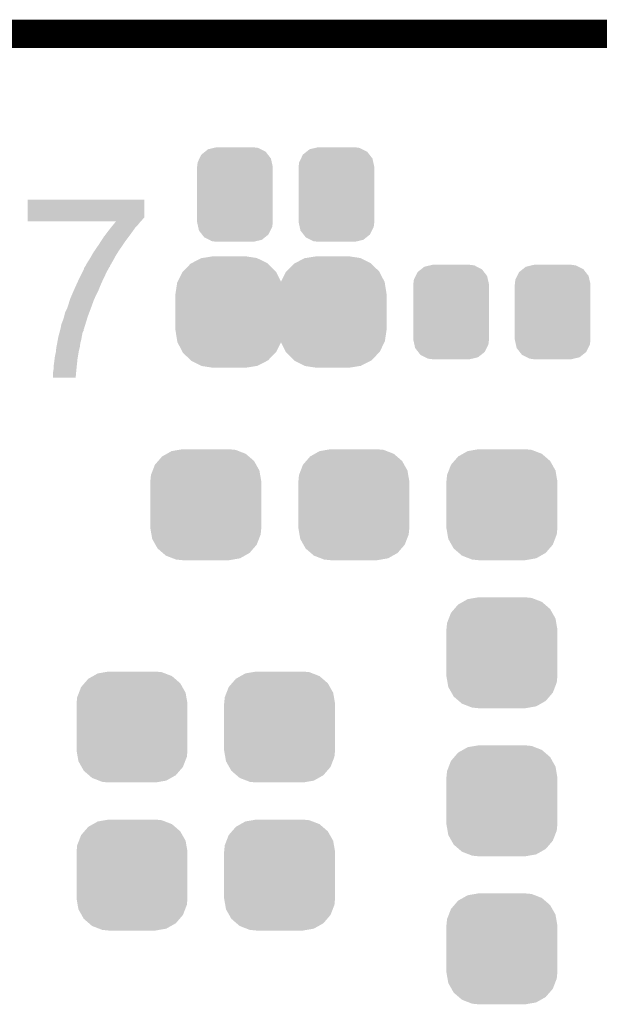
# Model space of a CAD drawing. Extents: x -1.3 to 24.2, y -3.9 to 39.2.
# Tile 25 of 30: x 12.3 to 15.5, y 33.9 to 39.2. Entities that reach past the tile are written whole.
import ezdxf

# ---------------------------------------------------------------- set-up
doc = ezdxf.new("R2010")
doc.units = 0
doc.layers.get('0').update_dxf_attribs({"linetype": 'CONTINUOUS'})
for name, color, linetype in [('WRLS_2_4GHZ_CLICK_V100_GKO', 14, 'CONTINUOUS'), ('WRLS_2_4GHZ_CLICK_V100_GTO', 12, 'CONTINUOUS'), ('WRLS_2_4GHZ_CLICK_V100_GTS', 13, 'CONTINUOUS')]:
    doc.layers.add(name, color=color, linetype=linetype)

# ---------------------------------------------------------------- blocks, each defined once
blk = doc.blocks.new('CUSTOM_82')
for points in [[(-0.2048, 0.263624), (-0.15195, 0.290892), (0.205918, 0.263624), (0.150796, 0.290892)], [(-0.15195, 0.290892), (-0.145432, 0.291936), (0.150796, 0.290892), (0.148684, 0.291936)], [(-0.145432, 0.291936), (-0.0889, 0.30099), (0.148684, 0.291936), (0.0889, 0.30099)], [(-0.280162, 0.16211), (-0.253464, 0.216078), (0.280732, 0.16211), (0.252888, 0.216078)], [(-0.253464, 0.216078), (-0.250732, 0.218858), (0.252888, 0.216078), (0.251452, 0.218858)], [(-0.250732, 0.218858), (-0.208698, 0.261612), (0.251452, 0.218858), (0.207966, 0.261612)], [(-0.208698, 0.261612), (-0.2048, 0.263624), (0.207966, 0.261612), (0.205918, 0.263624)], [(-0.281776, 0.158844), (-0.280162, 0.16211), (0.281256, 0.158844), (0.280732, 0.16211)], [(-0.29083, 0.09906), (-0.281776, 0.158844), (0.29083, 0.09906), (0.281256, 0.158844)], [(-0.2921, -0.09906), (-0.2921, 0.09906), (0.2921, -0.09906), (0.2921, 0.09906)], [(-0.281254, -0.158844), (-0.29083, -0.09906), (0.281776, -0.158844), (0.29083, -0.09906)], [(-0.280732, -0.16211), (-0.281254, -0.158844), (0.28016, -0.16211), (0.281776, -0.158844)], [(-0.252886, -0.216078), (-0.280732, -0.16211), (0.253464, -0.216078), (0.28016, -0.16211)], [(-0.251452, -0.218858), (-0.252886, -0.216078), (0.25073, -0.218858), (0.253464, -0.216078)], [(-0.207964, -0.261612), (-0.251452, -0.218858), (0.208698, -0.261612), (0.25073, -0.218858)], [(-0.205918, -0.263624), (-0.207964, -0.261612), (0.204798, -0.263624), (0.208698, -0.261612)], [(-0.150794, -0.290892), (-0.205918, -0.263624), (0.15195, -0.290892), (0.204798, -0.263624)], [(-0.148684, -0.291936), (-0.150794, -0.290892), (0.14543, -0.291936), (0.15195, -0.290892)], [(-0.0889, -0.30099), (-0.148684, -0.291936), (0.0889, -0.30099), (0.14543, -0.291936)]]:
    blk.add_solid(points)
blk = doc.blocks.new('CUSTOM_86')
for points in [[(-0.19162, 0.194754), (-0.1811, 0.216046), (0.19443, 0.194754), (0.177908, 0.216046)], [(-0.1811, 0.216046), (-0.16218, 0.231098), (0.177908, 0.216046), (0.166226, 0.231098)], [(-0.16218, 0.231098), (-0.1451, 0.244686), (0.166226, 0.231098), (0.139542, 0.244686)], [(-0.1451, 0.244686), (-0.114282, 0.251972), (0.139542, 0.244686), (0.125232, 0.251972)], [(-0.114282, 0.251972), (-0.10033, 0.25527), (0.125232, 0.251972), (0.10033, 0.25527)], [(-0.20447, 0.14986), (-0.201478, 0.1748), (0.20447, 0.14986), (0.198894, 0.1748)], [(-0.201478, 0.1748), (-0.19162, 0.194754), (0.198894, 0.1748), (0.19443, 0.194754)], [(-0.20447, -0.14986), (-0.20447, 0.14986), (0.20447, -0.14986), (0.20447, 0.14986)], [(-0.198892, -0.1748), (-0.20447, -0.14986), (0.201478, -0.1748), (0.20447, -0.14986)], [(-0.19443, -0.194754), (-0.198892, -0.1748), (0.191618, -0.194754), (0.201478, -0.1748)], [(-0.177906, -0.216046), (-0.19443, -0.194754), (0.1811, -0.216046), (0.191618, -0.194754)], [(-0.166226, -0.231098), (-0.177906, -0.216046), (0.162178, -0.231098), (0.1811, -0.216046)], [(-0.13954, -0.244686), (-0.166226, -0.231098), (0.1451, -0.244686), (0.162178, -0.231098)], [(-0.125232, -0.251972), (-0.13954, -0.244686), (0.11428, -0.251972), (0.1451, -0.244686)], [(-0.10033, -0.25527), (-0.125232, -0.251972), (0.10033, -0.25527), (0.11428, -0.251972)]]:
    blk.add_solid(points)
blk = doc.blocks.new('CUSTOM_93')
for points in [[(-0.23652, 0.260554), (-0.210838, 0.275094), (0.23272, 0.260554), (0.215878, 0.275094)], [(-0.210838, 0.275094), (-0.185156, 0.289634), (0.215878, 0.275094), (0.178262, 0.289634)], [(-0.185156, 0.289634), (-0.146294, 0.296374), (0.178262, 0.289634), (0.160824, 0.296374)], [(-0.146294, 0.296374), (-0.127, 0.29972), (0.160824, 0.296374), (0.127, 0.29972)], [(-0.28697, 0.185156), (-0.275094, 0.215878), (0.289634, 0.185156), (0.272242, 0.215878)], [(-0.275094, 0.215878), (-0.257272, 0.23652), (0.272242, 0.215878), (0.260554, 0.23652)], [(-0.257272, 0.23652), (-0.23652, 0.260554), (0.260554, 0.23652), (0.23272, 0.260554)], [(-0.29972, 0.127), (-0.296374, 0.160824), (0.29972, 0.127), (0.293854, 0.160824)], [(-0.296374, 0.160824), (-0.28697, 0.185156), (0.293854, 0.160824), (0.289634, 0.185156)], [(-0.29972, -0.127), (-0.29972, 0.127), (0.29972, -0.127), (0.29972, 0.127)], [(-0.293852, -0.160824), (-0.29972, -0.127), (0.296374, -0.160824), (0.29972, -0.127)], [(-0.289634, -0.185156), (-0.293852, -0.160824), (0.286968, -0.185156), (0.296374, -0.160824)], [(-0.27224, -0.215878), (-0.289634, -0.185156), (0.275094, -0.215878), (0.286968, -0.185156)], [(-0.260554, -0.23652), (-0.27224, -0.215878), (0.25727, -0.23652), (0.275094, -0.215878)], [(-0.232718, -0.260554), (-0.260554, -0.23652), (0.23652, -0.260554), (0.25727, -0.23652)], [(-0.215878, -0.275094), (-0.232718, -0.260554), (0.210838, -0.275094), (0.23652, -0.260554)], [(-0.17826, -0.289634), (-0.215878, -0.275094), (0.185156, -0.289634), (0.210838, -0.275094)], [(-0.160824, -0.296374), (-0.17826, -0.289634), (0.146292, -0.296374), (0.185156, -0.289634)], [(-0.127, -0.29972), (-0.160824, -0.296374), (0.127, -0.29972), (0.146292, -0.296374)]]:
    blk.add_solid(points)
blk = doc.blocks.new('CUSTOM_94')
for points in [[(-0.23652, 0.260554), (-0.210838, 0.275094), (0.23272, 0.260554), (0.215878, 0.275094)], [(-0.210838, 0.275094), (-0.185156, 0.289634), (0.215878, 0.275094), (0.178262, 0.289634)], [(-0.185156, 0.289634), (-0.146294, 0.296374), (0.178262, 0.289634), (0.160824, 0.296374)], [(-0.146294, 0.296374), (-0.127, 0.29972), (0.160824, 0.296374), (0.127, 0.29972)], [(-0.28697, 0.185156), (-0.275094, 0.215878), (0.289634, 0.185156), (0.272242, 0.215878)], [(-0.275094, 0.215878), (-0.257272, 0.23652), (0.272242, 0.215878), (0.260554, 0.23652)], [(-0.257272, 0.23652), (-0.23652, 0.260554), (0.260554, 0.23652), (0.23272, 0.260554)], [(-0.29972, 0.127), (-0.296374, 0.160824), (0.29972, 0.127), (0.293854, 0.160824)], [(-0.296374, 0.160824), (-0.28697, 0.185156), (0.293854, 0.160824), (0.289634, 0.185156)], [(-0.29972, -0.127), (-0.29972, 0.127), (0.29972, -0.127), (0.29972, 0.127)], [(-0.293852, -0.160824), (-0.29972, -0.127), (0.296374, -0.160824), (0.29972, -0.127)], [(-0.289634, -0.185156), (-0.293852, -0.160824), (0.286968, -0.185156), (0.296374, -0.160824)], [(-0.27224, -0.215878), (-0.289634, -0.185156), (0.275094, -0.215878), (0.286968, -0.185156)], [(-0.260554, -0.23652), (-0.27224, -0.215878), (0.25727, -0.23652), (0.275094, -0.215878)], [(-0.232718, -0.260554), (-0.260554, -0.23652), (0.23652, -0.260554), (0.25727, -0.23652)], [(-0.215878, -0.275094), (-0.232718, -0.260554), (0.210838, -0.275094), (0.23652, -0.260554)], [(-0.17826, -0.289634), (-0.215878, -0.275094), (0.185156, -0.289634), (0.210838, -0.275094)], [(-0.160824, -0.296374), (-0.17826, -0.289634), (0.146292, -0.296374), (0.185156, -0.289634)], [(-0.127, -0.29972), (-0.160824, -0.296374), (0.127, -0.29972), (0.146292, -0.296374)]]:
    blk.add_solid(points)

msp = doc.modelspace()

# ---------------------------------------------------------------- linework, layer by layer
at = {"layer": 'WRLS_2_4GHZ_CLICK_V100_GKO', "const_width": 0.1524}
msp.add_lwpolyline([(4.064, 39.116), (18.796, 39.116)], dxfattribs=at)
at = {"layer": 'WRLS_2_4GHZ_CLICK_V100_GTO'}
for points in [[(12.372344, 38.1254), (12.37236, 38.219358), (13.00226, 38.1254), (13.00226, 38.219358)], [(12.37236, 38.219358), (12.372362, 38.21938), (13.00226, 38.219358), (12.372362, 38.21938)], [(12.37234, 38.10508), (12.372342, 38.115238), (12.987018, 38.10508), (12.99464, 38.115238)], [(12.37234, 38.102562), (12.37234, 38.10508), (12.9845, 38.102562), (12.987018, 38.10508)], [(12.849814, 38.10254), (12.37234, 38.102562), (12.984478, 38.10254), (12.9845, 38.102562)], [(12.372342, 38.122854), (12.372344, 38.1254), (13.002254, 38.122854), (13.00226, 38.1254)], [(12.372342, 38.115238), (12.372342, 38.122854), (12.99464, 38.115238), (13.002254, 38.122854)], [(12.84569, 38.097458), (12.849814, 38.10254), (12.979398, 38.097458), (12.984478, 38.10254)], [(12.797416, 38.0365), (12.81684, 38.0619), (12.93114, 38.0365), (12.949282, 38.0619)], [(12.81684, 38.0619), (12.825082, 38.07206), (12.949282, 38.0619), (12.95654, 38.07206)], [(12.825082, 38.07206), (12.835386, 38.08476), (12.95654, 38.07206), (12.96924, 38.08476)], [(12.835386, 38.08476), (12.84569, 38.097458), (12.96924, 38.08476), (12.979398, 38.097458)], [(12.75588, 37.97554), (12.769028, 37.99586), (12.887112, 37.97554), (12.90066, 37.99586)], [(12.769028, 37.99586), (12.78382, 38.018718), (12.90066, 37.99586), (12.917802, 38.018718)], [(12.78382, 38.018718), (12.797416, 38.0365), (12.917802, 38.018718), (12.93114, 38.0365)], [(12.727938, 37.9349), (12.736668, 37.9476), (12.859558, 37.9349), (12.86764, 37.9476)], [(12.736668, 37.9476), (12.754132, 37.973), (12.86764, 37.9476), (12.88542, 37.973)], [(12.754132, 37.973), (12.75588, 37.97554), (12.88542, 37.973), (12.887112, 37.97554)], [(12.697458, 37.8841), (12.702538, 37.89172), (12.830174, 37.8841), (12.83462, 37.89172)], [(12.702538, 37.89172), (12.707618, 37.899338), (12.83462, 37.89172), (12.838774, 37.899338)], [(12.707618, 37.899338), (12.719228, 37.91966), (12.838774, 37.899338), (12.849862, 37.91966)], [(12.719228, 37.91966), (12.727938, 37.9349), (12.849862, 37.91966), (12.859558, 37.9349)], [(12.670788, 37.8333), (12.677136, 37.845998), (12.8016, 37.8333), (12.80922, 37.845998)], [(12.677136, 37.845998), (12.67714, 37.846004), (12.80922, 37.845998), (12.809222, 37.846004)], [(12.67714, 37.846004), (12.677142, 37.848544), (12.809222, 37.846004), (12.810068, 37.848544)], [(12.677142, 37.848544), (12.679678, 37.853616), (12.810068, 37.848544), (12.81176, 37.853616)], [(12.679678, 37.853616), (12.679682, 37.853622), (12.81176, 37.853616), (12.811764, 37.853622)], [(12.679682, 37.853622), (12.683062, 37.858694), (12.811764, 37.853622), (12.816834, 37.858694)], [(12.683062, 37.858694), (12.684756, 37.861236), (12.816834, 37.858694), (12.81684, 37.861236)], [(12.684756, 37.861236), (12.68476, 37.861242), (12.81684, 37.861236), (12.816842, 37.861242)], [(12.68476, 37.861242), (12.68984, 37.871398), (12.816842, 37.861242), (12.822766, 37.871398)], [(12.68984, 37.871398), (12.697458, 37.8841), (12.822766, 37.871398), (12.830174, 37.8841)], [(12.64458, 37.77996), (12.6492, 37.79012), (12.7762, 37.77996), (12.78128, 37.79012)], [(12.6492, 37.79012), (12.654278, 37.80028), (12.78128, 37.79012), (12.78636, 37.80028)], [(12.654278, 37.80028), (12.663168, 37.81806), (12.78636, 37.80028), (12.79398, 37.81806)], [(12.663168, 37.81806), (12.670788, 37.8333), (12.79398, 37.81806), (12.8016, 37.8333)], [(12.611824, 37.7063), (12.62271, 37.7317), (12.74318, 37.7063), (12.75588, 37.7317)], [(12.62271, 37.7317), (12.6238, 37.73424), (12.75588, 37.7317), (12.756896, 37.73424)], [(12.6238, 37.73424), (12.63419, 37.7571), (12.756896, 37.73424), (12.76604, 37.7571)], [(12.63419, 37.7571), (12.64458, 37.77996), (12.76604, 37.7571), (12.7762, 37.77996)], [(12.59332, 37.6555), (12.600176, 37.67836), (12.722166, 37.6555), (12.73048, 37.67836)], [(12.600176, 37.67836), (12.60094, 37.680902), (12.73048, 37.67836), (12.731634, 37.680902)], [(12.60094, 37.680902), (12.611824, 37.7063), (12.731634, 37.680902), (12.74318, 37.7063)], [(12.57554, 37.612322), (12.5857, 37.632642), (12.706032, 37.612322), (12.713652, 37.632642)], [(12.5857, 37.632642), (12.591626, 37.65042), (12.713652, 37.632642), (12.72032, 37.65042)], [(12.591626, 37.65042), (12.59332, 37.6555), (12.72032, 37.65042), (12.722166, 37.6555)], [(12.555222, 37.548822), (12.565382, 37.57422), (12.684954, 37.548822), (12.69277, 37.57422)], [(12.565382, 37.57422), (12.569734, 37.589462), (12.69277, 37.57422), (12.69746, 37.589462)], [(12.569734, 37.589462), (12.57046, 37.592), (12.69746, 37.589462), (12.69841, 37.592)], [(12.57046, 37.592), (12.57554, 37.612322), (12.69841, 37.592), (12.706032, 37.612322)], [(12.546714, 37.510714), (12.548702, 37.518336), (12.674596, 37.510714), (12.6746, 37.518336)], [(12.548702, 37.518336), (12.550028, 37.52342), (12.6746, 37.518336), (12.67714, 37.52342)], [(12.550028, 37.52342), (12.55268, 37.533582), (12.67714, 37.52342), (12.680266, 37.533582)], [(12.55268, 37.538662), (12.555222, 37.548822), (12.681828, 37.538662), (12.684954, 37.548822)], [(12.55268, 37.533582), (12.55268, 37.538662), (12.680266, 37.533582), (12.681828, 37.538662)], [(12.53236, 37.44722), (12.53513, 37.462458), (12.657546, 37.44722), (12.6619, 37.462458)], [(12.53513, 37.462458), (12.53744, 37.47516), (12.6619, 37.462458), (12.664016, 37.47516)], [(12.53744, 37.47516), (12.538102, 37.4777), (12.664016, 37.47516), (12.66444, 37.4777)], [(12.538102, 37.4777), (12.544726, 37.503098), (12.66444, 37.4777), (12.669518, 37.503098)], [(12.544726, 37.503098), (12.546714, 37.510714), (12.669518, 37.503098), (12.674596, 37.510714)], [(12.5255, 37.40404), (12.52728, 37.42182), (12.6492, 37.40404), (12.653644, 37.42182)], [(12.52728, 37.42182), (12.527788, 37.42436), (12.653644, 37.42182), (12.65428, 37.42436)], [(12.527788, 37.42436), (12.53185, 37.444678), (12.65428, 37.42436), (12.65682, 37.444678)], [(12.53185, 37.444678), (12.53236, 37.44722), (12.65682, 37.444678), (12.657546, 37.44722)], [(12.51458, 37.33292), (12.517754, 37.358322), (12.638906, 37.33292), (12.64158, 37.358322)], [(12.517754, 37.358322), (12.51966, 37.373558), (12.64158, 37.358322), (12.644118, 37.373558)], [(12.51966, 37.373558), (12.52474, 37.396422), (12.644118, 37.373558), (12.64793, 37.396422)], [(12.52474, 37.396422), (12.5255, 37.40404), (12.64793, 37.396422), (12.6492, 37.40404)], [(12.5095, 37.287202), (12.51204, 37.302442), (12.634314, 37.287202), (12.63577, 37.302442)], [(12.51204, 37.317682), (12.51458, 37.33292), (12.637302, 37.317682), (12.638906, 37.33292)], [(12.51204, 37.31006), (12.51204, 37.317682), (12.6365, 37.31006), (12.637302, 37.317682)], [(12.51204, 37.302442), (12.51204, 37.31006), (12.63577, 37.302442), (12.6365, 37.31006)], [(12.5095, 37.256742), (12.5095, 37.287202), (12.631402, 37.256742), (12.634314, 37.287202)], [(12.6314, 37.25672), (12.5095, 37.256742), (12.6314, 37.25672), (12.631402, 37.256742)]]:
    msp.add_solid(points, dxfattribs=at)

# ---------------------------------------------------------------- block references
at = {"layer": 'WRLS_2_4GHZ_CLICK_V100_GTS'}
for name, p in [('CUSTOM_86', (13.49248, 38.24732)), ('CUSTOM_86', (14.04112, 38.24732)), ('CUSTOM_82', (13.462, 37.61232)), ('CUSTOM_82', (14.0208, 37.61232)), ('CUSTOM_86', (14.66088, 37.61232)), ('CUSTOM_86', (15.20952, 37.61232)), ('CUSTOM_94', (13.335, 36.57092)), ('CUSTOM_93', (14.1351, 36.57092)), ('CUSTOM_93', (14.9352, 36.57092)), ('CUSTOM_93', (14.9352, 35.77082)), ('CUSTOM_94', (12.93622, 35.3695)), ('CUSTOM_94', (13.73378, 35.3695)), ('CUSTOM_93', (14.9352, 34.97072)), ('CUSTOM_94', (12.93622, 34.5694)), ('CUSTOM_94', (13.73378, 34.5694)), ('CUSTOM_94', (14.9352, 34.17062))]:
    msp.add_blockref(name, p, dxfattribs=at)

doc.saveas('drawing.dxf')
